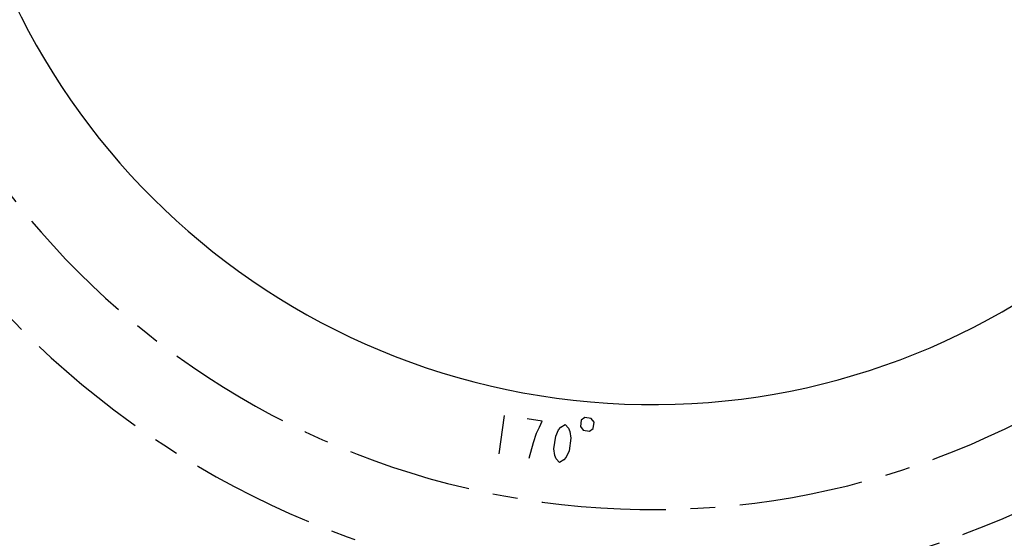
# Model space of a CAD drawing. Header units: millimetres. Extents: x 0 to 594, y 0 to 420.
# Tile 6 of 35: x 51 to 148, y 211 to 262. Entities that reach past the tile are written whole.
import ezdxf

# ---------------------------------------------------------------- set-up
doc = ezdxf.new("R2010")
doc.units = ezdxf.units.MM
doc.header["$LTSCALE"] = 32.67
doc.linetypes.add('CENTER', pattern=[0.6, 0.375, -0.075, 0.075, -0.075])
doc.layers.get('0').update_dxf_attribs({"linetype": 'CONTINUOUS'})
doc.layers.add('CRV', color=7, linetype='CONTINUOUS')
doc.layers.add('PARAM_DIM', color=7, linetype='CONTINUOUS')
doc.styles.get("Standard").update_dxf_attribs({"font": 'txt', "width": 0.8})
doc.dimstyles.new('DIMSTYLE_18', dxfattribs={"dimtxt": 3.8, "dimasz": 1.8, "dimexe": 0.18, "dimexo": 0.0625, "dimgap": 0.09, "dimtad": 1, "dimlfac": 10, "dimdsep": 46, "dimtxsty": 'STANDARD', "dimblk": 'OPEN', "dimblk1": 'OPEN', "dimblk2": 'OPEN', "dimcen": 0.09, "dimadec": 0, "dimazin": 0, "dimtp": 0.5, "dimtm": 0.5, "dimtfac": 1, "dimtofl": 0, "dimtmove": 0, "dimatfit": 3, "dimldrblk": 'OPEN', "dimfxl": 1, "dimtolj": 1, "dimarcsym": 0})

# ---------------------------------------------------------------- blocks, each defined once
blk = doc.blocks.new('*D75')
at = {"layer": 'PARAM_DIM', "color": 2, "linetype": 'CONTINUOUS'}
for p, q in [((111.855, 294.091), (41.551, 294.091)), ((114.832, 293.831), (184.069, 281.623))]:
    blk.add_line(p, q, dxfattribs=at)
for points in [[(44.189, 292.299), (43.551, 294.091), (42.958, 292.284)], [(182.369, 280.087), (182.099, 281.97), (181.159, 280.316)]]:
    blk.add_lwpolyline(points, dxfattribs=at)
for start, end in [(180, 265), (265, 350)]:
    blk.add_arc((113.355, 294.091), 69.805, start, end, dxfattribs=at)
blk = doc.blocks.new('_OPEN')
at = {"color": 0, "linetype": 'BYBLOCK'}
for p, q in [((0, 0), (-1, 0.342)), ((-1, -0.342), (0, 0)), ((-1, 0), (0, 0))]:
    blk.add_line(p, q, dxfattribs=at)

msp = doc.modelspace()

# ---------------------------------------------------------------- linework, layer by layer
at = {"layer": 'CRV', "color": 2, "linetype": 'CENTER'}
for radius in [88.11824, 80.14963]:
    msp.add_arc((113.3551, 294.09135), radius, 10, 350, dxfattribs=at)
at = {"layer": 'PARAM_DIM', "color": 2, "linetype": 'CONTINUOUS'}
msp.add_line((98.76564, 223.20171), (98.22247, 219.44074), dxfattribs=at)
for points in [[(101.23125, 219.00618), (101.64562, 220.54611), (101.96946, 221.45919), (102.24804, 222.05886), (102.52662, 222.65854), (101.02223, 222.87579)], [(106.37813, 222.7422), (106.2876, 222.11537), (106.55575, 221.75668), (107.18258, 221.66615), (107.54125, 221.93431), (107.63178, 222.56114), (107.36363, 222.91981), (106.7368, 223.01034), (106.37813, 222.7422)], [(104.24003, 218.57165), (103.9092, 218.93938), (103.76641, 219.27996), (103.6689, 219.93395), (103.84995, 221.1876), (104.12853, 221.78728), (104.36185, 222.07353), (104.78321, 222.33262), (105.11404, 221.96489), (105.25683, 221.62433), (105.35434, 220.97033), (105.17329, 219.71667), (104.89471, 219.117), (104.66139, 218.83075), (104.24003, 218.57165)]]:
    msp.add_lwpolyline(points, dxfattribs=at)

# ---------------------------------------------------------------- dimensions: what is measured, and where the dimension line sits
dim = msp.add_angular_dim_2l(base=(107.27123, 224.55241), line1=((111.8551, 294.09135), (41.55054, 294.09135)), line2=((184.06879, 281.62262), (114.83231, 293.83087)), dimstyle='DIMSTYLE_18', dxfattribs=at)
dim.commit()
dim.dimension.update_dxf_attribs({"geometry": '*D75', "text_midpoint": (96.71808, 219.658), "dimtype": 162})

doc.saveas('drawing.dxf')
